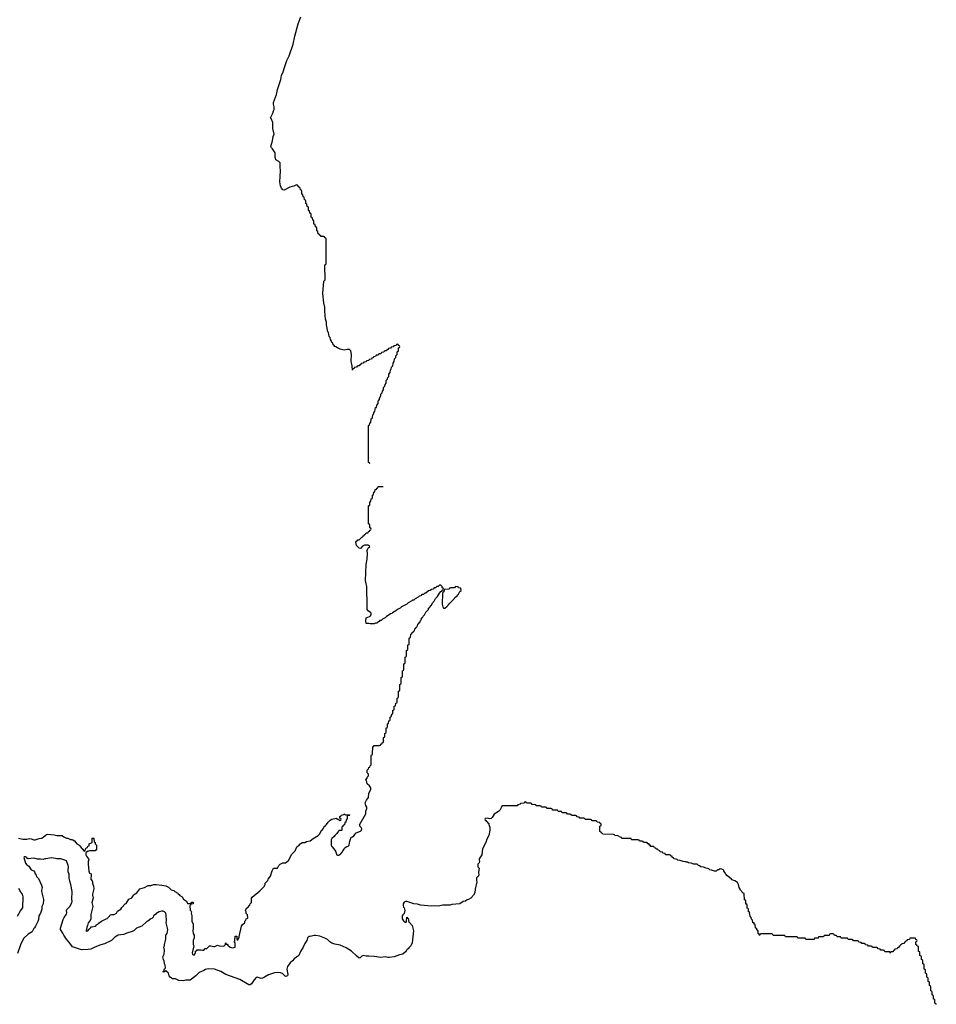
# Model space of a CAD drawing. Header units: inches. Extents: x 2518216 to 2687946, y 757338 to 915227.
# Tile 70 of 75: x 2673784 to 2687246, y 827373 to 841830. Entities that reach past the tile are written whole.
import ezdxf

# ---------------------------------------------------------------- set-up
doc = ezdxf.new("R2010")
doc.units = ezdxf.units.IN
doc.header["$MEASUREMENT"] = 0
for name, color, linetype in [('C6872', 7, 'Continuous'), ('C6873', 7, 'Continuous'), ('C6874', 7, 'Continuous'), ('C6882', 7, 'Continuous'), ('C6883', 7, 'Continuous')]:
    doc.layers.add(name, color=color, linetype=linetype)

msp = doc.modelspace()

# ---------------------------------------------------------------- linework, layer by layer
at = {"layer": 'C6872', "color": 6}
for points in [[(2673766, 829814), (2673830, 829797), (2673890, 829800), (2673930, 829808), (2673950, 829805), (2673990, 829790), (2674010, 829790), (2674070, 829810), (2674110, 829815), (2674135, 829830), (2674153, 829847), (2674166, 829850), (2674175, 829865), (2674190, 829872), (2674290, 829862), (2674331, 829851), (2674410, 829854), (2674432, 829830), (2674470, 829811), (2674490, 829812), (2674530, 829792), (2674550, 829792), (2674566, 829786), (2674590, 829772), (2674625, 829730), (2674665, 829705), (2674672, 829690), (2674730, 829622), (2674746, 829630), (2674750, 829654), (2674767, 829673), (2674782, 829678), (2674787, 829693), (2674802, 829698), (2674806, 829730), (2674846, 829750), (2674846, 829810), (2674850, 829814), (2674873, 829813), (2674878, 829758), (2674894, 829750), (2674894, 829730), (2674912, 829712), (2674914, 829650), (2674890, 829626), (2674810, 829628), (2674781, 829619), (2674758, 829602), (2674755, 829590), (2674756, 829570), (2674766, 829546), (2674792, 829510), (2674797, 829497), (2674791, 829469), (2674791, 829430), (2674799, 829330), (2674810, 829301), (2674832, 829290), (2674834, 829270), (2674827, 829210), (2674846, 829186), (2674851, 829171), (2674851, 829150), (2674867, 829110), (2674872, 829070), (2674852, 828992), (2674852, 828970), (2674859, 828959), (2674864, 828930), (2674842, 828870), (2674856, 828810), (2674827, 828690), (2674827, 828630), (2674817, 828603), (2674790, 828568), (2674783, 828550), (2674782, 828530), (2674770, 828506), (2674766, 828474), (2674754, 828450), (2674766, 828446), (2674786, 828450), (2674803, 828477), (2674814, 828486), (2674826, 828490), (2674828, 828512), (2674850, 828512), (2674890, 828522), (2674908, 828532), (2674914, 828546), (2674930, 828551), (2674938, 828562), (2674984, 828596), (2675052, 828628), (2675070, 828632), (2675097, 828663), (2675108, 828670), (2675115, 828685), (2675130, 828692), (2675170, 828691), (2675208, 828710), (2675221, 828739), (2675268, 828770), (2675283, 828797), (2675333, 828847), (2675350, 828852), (2675385, 828915), (2675430, 828938), (2675450, 828965), (2675457, 828983), (2675502, 829010), (2675549, 829071), (2675618, 829090), (2675670, 829116), (2675710, 829119), (2675752, 829132), (2675790, 829132), (2675870, 829124), (2675931, 829111), (2675971, 829091), (2676010, 829056), (2676046, 829046), (2676062, 829030), (2676105, 829005), (2676110, 828994), (2676125, 828985), (2676134, 828970), (2676171, 828951), (2676190, 828916), (2676234, 828890), (2676250, 828854), (2676290, 828854), (2676302, 828858), (2676310, 828874), (2676333, 828873), (2676334, 828850), (2676298, 828842), (2676294, 828830), (2676282, 828818), (2676290, 828754), (2676302, 828742), (2676305, 828730), (2676303, 828710), (2676312, 828670), (2676310, 828594), (2676334, 828550), (2676334, 828490), (2676330, 828486), (2676326, 828450), (2676330, 828414), (2676346, 828390), (2676345, 828350), (2676332, 828308), (2676332, 828250), (2676341, 828230), (2676318, 828130), (2676321, 828110), (2676330, 828098), (2676350, 828102), (2676367, 828133), (2676368, 828152), (2676382, 828158), (2676388, 828172), (2676450, 828174), (2676470, 828166), (2676486, 828170), (2676509, 828191), (2676530, 828194), (2676570, 828234), (2676590, 828234), (2676630, 828221), (2676650, 828223), (2676690, 828242), (2676713, 828233), (2676770, 828225), (2676786, 828230), (2676806, 828250), (2676806, 828270), (2676810, 828274), (2676818, 828258), (2676830, 828254), (2676840, 828240), (2676874, 828210), (2676910, 828201), (2676948, 828210), (2676947, 828267), (2676942, 828282), (2676928, 828290), (2676942, 828298), (2676946, 828310), (2676948, 828372), (2676973, 828373), (2676974, 828330), (2676978, 828318), (2676990, 828314), (2676998, 828342), (2677006, 828350), (2677006, 828370), (2677041, 828519), (2677057, 828543), (2677088, 828570), (2677090, 828594), (2677106, 828610), (2677108, 828630), (2677127, 828633), (2677136, 828644), (2677130, 828686), (2677109, 828709), (2677108, 828730), (2677098, 828750), (2677116, 828784), (2677130, 828792), (2677166, 828830), (2677168, 828850), (2677188, 828870), (2677188, 828930), (2677196, 828944), (2677310, 829038), (2677376, 829104), (2677389, 829130), (2677389, 829151), (2677429, 829191), (2677435, 829210), (2677465, 829255), (2677490, 829334), (2677510, 829374), (2677570, 829374), (2677588, 829410), (2677609, 829431), (2677650, 829452), (2677690, 829452), (2677730, 829486), (2677779, 829580), (2677830, 829627), (2677855, 829685), (2677889, 829710), (2677897, 829723), (2677932, 829748), (2677970, 829751), (2677996, 829764), (2678050, 829775), (2678093, 829807), (2678168, 829850), (2678188, 829870), (2678215, 829925), (2678228, 829932), (2678234, 829946), (2678250, 829962), (2678258, 829982), (2678277, 830000)], [(2678537, 830000), (2678534, 829990), (2678518, 829982), (2678514, 829970), (2678514, 829930), (2678510, 829926), (2678470, 829926), (2678466, 829914), (2678450, 829898), (2678441, 829879), (2678411, 829850), (2678404, 829836), (2678368, 829810), (2678359, 829790), (2678357, 829710), (2678366, 829690), (2678397, 829657), (2678421, 829621), (2678431, 829590), (2678443, 829570), (2678450, 829564), (2678470, 829561), (2678490, 829571), (2678525, 829610), (2678532, 829628), (2678549, 829650), (2678553, 829667), (2678577, 829683), (2678610, 829695), (2678623, 829710), (2678632, 829768), (2678654, 829826), (2678670, 829831), (2678690, 829847), (2678709, 829870), (2678715, 829885), (2678727, 829893), (2678790, 829915), (2678804, 829930), (2678809, 829950), (2678798, 829970), (2678779, 829990), (2678777, 830000)], [(2680000, 828827), (2679930, 828812), (2679870, 828818), (2679830, 828815), (2679669, 828830), (2679624, 828844), (2679574, 828850), (2679470, 828882), (2679450, 828881), (2679429, 828871), (2679416, 828850), (2679414, 828830), (2679422, 828802), (2679431, 828789), (2679438, 828750), (2679431, 828709), (2679410, 828688), (2679403, 828670), (2679399, 828650), (2679401, 828630), (2679420, 828600), (2679434, 828590), (2679438, 828578), (2679450, 828574), (2679462, 828578), (2679467, 828593), (2679470, 828654), (2679478, 828638), (2679490, 828634), (2679498, 828578), (2679510, 828574), (2679550, 828531), (2679570, 828450), (2679550, 828278), (2679530, 828230), (2679517, 828223), (2679510, 828210), (2679497, 828203), (2679490, 828190), (2679477, 828183), (2679470, 828168), (2679460, 828160), (2679450, 828143), (2679411, 828110), (2679360, 828100), (2679282, 828070), (2679210, 828061), (2679190, 828060), (2679150, 828069), (2679090, 828059), (2678990, 828077), (2678910, 828081), (2678870, 828078), (2678830, 828090), (2678810, 828080), (2678783, 828057), (2678770, 828053), (2678730, 828084), (2678655, 828155), (2678619, 828179), (2678581, 828201), (2678490, 828241), (2678410, 828254), (2678370, 828269), (2678339, 828290), (2678304, 828324), (2678266, 828346), (2678193, 828373), (2678130, 828384), (2678110, 828385), (2678050, 828369), (2678030, 828369), (2678013, 828347), (2678002, 828310), (2677974, 828266), (2677949, 828210), (2677909, 828151), (2677884, 828090), (2677817, 828043), (2677790, 828010), (2677758, 827982), (2677718, 827930), (2677707, 827890), (2677723, 827810), (2677719, 827790), (2677690, 827784), (2677644, 827824), (2677614, 827834), (2677570, 827839), (2677524, 827836), (2677436, 827804), (2677381, 827770), (2677350, 827757), (2677330, 827753), (2677270, 827770), (2677255, 827765), (2677226, 827734), (2677190, 827672), (2677170, 827659), (2677150, 827658), (2677019, 827739), (2676811, 827810), (2676736, 827856), (2676647, 827887), (2676550, 827894), (2676514, 827886), (2676490, 827869), (2676421, 827839), (2676398, 827822), (2676370, 827790), (2676290, 827727), (2676226, 827726), (2676183, 827717), (2676122, 827722), (2676070, 827745), (2676030, 827749), (2676015, 827755), (2675992, 827772), (2675979, 827790), (2675969, 827830), (2675930, 827866), (2675918, 827862), (2675910, 827848), (2675890, 827846), (2675890, 827854), (2675902, 827858), (2675910, 827894), (2675922, 827898), (2675926, 827910), (2675918, 827950), (2675909, 827970), (2675908, 828008), (2675898, 828030), (2675888, 828070), (2675908, 828110), (2675909, 828170), (2675899, 828210), (2675909, 828230), (2675909, 828250), (2675929, 828329), (2675932, 828388), (2675950, 828414), (2675959, 828470), (2675934, 828570), (2675941, 828610), (2675937, 828677), (2675929, 828710), (2675910, 828733), (2675890, 828739), (2675870, 828743), (2675830, 828732), (2675806, 828714), (2675792, 828710), (2675783, 828697), (2675751, 828670), (2675745, 828655), (2675725, 828635), (2675710, 828629), (2675666, 828595), (2675650, 828589), (2675579, 828521), (2675498, 828490), (2675463, 828457), (2675438, 828442), (2675370, 828425), (2675310, 828400), (2675230, 828387), (2675181, 828359), (2675130, 828312), (2675030, 828262), (2674974, 828246), (2674887, 828213), (2674830, 828185), (2674790, 828176), (2674690, 828173), (2674559, 828219), (2674522, 828270), (2674470, 828329), (2674430, 828390), (2674419, 828419), (2674381, 828470), (2674381, 828490), (2674422, 828618), (2674436, 828650), (2674470, 828698), (2674474, 828714), (2674469, 828751), (2674474, 828766), (2674519, 828810), (2674550, 828862), (2674556, 828890), (2674552, 828910), (2674553, 829030), (2674536, 829130), (2674519, 829179), (2674509, 829229), (2674510, 829286), (2674496, 829316), (2674495, 829350), (2674502, 829390), (2674497, 829410), (2674470, 829479), (2674430, 829497), (2674390, 829508), (2674330, 829508), (2674310, 829516), (2674250, 829526), (2674169, 829509), (2674151, 829509), (2674130, 829499), (2674090, 829506), (2674044, 829504), (2673990, 829519), (2673910, 829509), (2673895, 829515), (2673888, 829530), (2673870, 829537), (2673850, 829537), (2673843, 829530), (2673870, 829445), (2673890, 829421), (2673920, 829400), (2673952, 829350), (2673991, 829331), (2674000, 829320), (2674012, 829290), (2674028, 829268), (2674031, 829250), (2674059, 829219), (2674106, 829125), (2674115, 829090), (2674104, 829050), (2674104, 829030), (2674135, 828910), (2674131, 828849), (2674111, 828810), (2674108, 828770), (2674088, 828712), (2674065, 828670), (2674060, 828620), (2674051, 828590), (2674017, 828523), (2674002, 828498), (2673990, 828488), (2673965, 828435), (2673910, 828403), (2673840, 828340), (2673795, 828245), (2673750, 828118)], [(2673753, 828667), (2673796, 828744), (2673829, 828790), (2673837, 828950), (2673825, 828990), (2673799, 829019), (2673770, 829073)]]:
    msp.add_lwpolyline(points, dxfattribs=at)
at = {"layer": 'C6873', "color": 6}
for points in [[(2678927, 835307), (2678922, 835322), (2678906, 835330), (2678908, 835872), (2678922, 835878), (2678926, 835910), (2678942, 835918), (2678948, 835970), (2678962, 835978), (2678966, 835990), (2678968, 836030), (2678982, 836038), (2678990, 836074), (2679002, 836078), (2679010, 836134), (2679022, 836138), (2679028, 836170), (2679047, 836193), (2679049, 836230), (2679067, 836253), (2679068, 836270), (2679088, 836310), (2679088, 836330), (2679106, 836350), (2679110, 836374), (2679127, 836393), (2679128, 836430), (2679146, 836450), (2679150, 836474), (2679167, 836493), (2679168, 836530), (2679187, 836553), (2679188, 836572), (2679206, 836590), (2679207, 836627), (2679226, 836650), (2679228, 836690), (2679242, 836698), (2679246, 836730), (2679266, 836750), (2679267, 836787), (2679286, 836810), (2679288, 836850), (2679306, 836870), (2679310, 836894), (2679327, 836913), (2679328, 836952), (2679346, 836970), (2679346, 837010), (2679362, 837018), (2679366, 837030), (2679362, 837042), (2679347, 837047), (2679342, 837062), (2679330, 837066), (2679318, 837062), (2679313, 837047), (2679278, 837042), (2679270, 837026), (2679238, 837022), (2679230, 837006), (2679198, 837002), (2679193, 836987), (2679178, 836982), (2679170, 836966), (2679150, 836966), (2679138, 836962), (2679130, 836946), (2679098, 836942), (2679090, 836926), (2679058, 836922), (2679050, 836906), (2679018, 836902), (2679010, 836886), (2678978, 836882), (2678973, 836867), (2678958, 836862), (2678950, 836846), (2678918, 836842), (2678910, 836826), (2678878, 836822), (2678870, 836806), (2678838, 836802), (2678830, 836786), (2678798, 836782), (2678793, 836767), (2678778, 836762), (2678770, 836746), (2678750, 836746), (2678738, 836742), (2678730, 836726), (2678698, 836722), (2678694, 836710), (2678678, 836702), (2678670, 836686), (2678669, 836750), (2678654, 836814), (2678656, 836916), (2678646, 836966), (2678639, 836979), (2678629, 836989), (2678591, 836989), (2678550, 836979), (2678490, 836994), (2678449, 837010), (2678427, 837027), (2678410, 837030), (2678404, 837044), (2678390, 837055), (2678381, 837081), (2678370, 837089), (2678360, 837120), (2678350, 837135), (2678343, 837163), (2678330, 837177), (2678318, 837238), (2678310, 837249), (2678290, 837348), (2678288, 837388), (2678274, 837434), (2678263, 837550), (2678263, 837610), (2678251, 837671), (2678238, 837810), (2678250, 837991), (2678269, 838011), (2678266, 838230), (2678282, 838238), (2678286, 838250), (2678286, 838610), (2678282, 838622), (2678267, 838627), (2678262, 838642), (2678250, 838646), (2678210, 838646), (2678202, 838662), (2678187, 838667), (2678182, 838682), (2678167, 838687), (2678162, 838722), (2678146, 838730), (2678146, 838770), (2678142, 838782), (2678127, 838787), (2678122, 838822), (2678106, 838830), (2678106, 838870), (2678102, 838882), (2678087, 838887), (2678082, 838922), (2678066, 838930), (2678066, 838970), (2678062, 838982), (2678047, 838987), (2678042, 839022), (2678026, 839030), (2678026, 839070), (2678022, 839082), (2678007, 839087), (2678002, 839122), (2677986, 839130), (2677986, 839170), (2677982, 839182), (2677967, 839187), (2677962, 839222), (2677947, 839227), (2677942, 839262), (2677926, 839270), (2677926, 839310), (2677922, 839322), (2677906, 839330), (2677902, 839362), (2677887, 839367), (2677882, 839382), (2677867, 839387), (2677862, 839402), (2677850, 839406), (2677812, 839388), (2677750, 839369), (2677670, 839329), (2677650, 839333), (2677630, 839356), (2677613, 839390), (2677606, 839450), (2677608, 839528), (2677616, 839610), (2677608, 839670), (2677608, 839728), (2677590, 839750), (2677544, 839770), (2677534, 839814), (2677538, 839850), (2677534, 839874), (2677496, 839936), (2677482, 839950), (2677474, 839970), (2677483, 840000)], [(2680000, 833483), (2679988, 833488), (2679987, 833507), (2679978, 833518), (2679970, 833526), (2679950, 833526), (2679930, 833506), (2679910, 833506), (2679892, 833488), (2679873, 833487), (2679854, 833470), (2679830, 833466), (2679810, 833448), (2679790, 833446), (2679751, 833409), (2679732, 833408), (2679714, 833390), (2679692, 833388), (2679674, 833370), (2679650, 833366), (2679634, 833350), (2679590, 833328), (2679571, 833309), (2679552, 833308), (2679544, 833296), (2679490, 833268), (2679470, 833249), (2679391, 833209), (2679372, 833190), (2679331, 833169), (2679310, 833149), (2679258, 833122), (2679251, 833109), (2679230, 833108), (2679212, 833090), (2679171, 833069), (2679150, 833049), (2679111, 833029), (2679092, 833010), (2679072, 833008), (2679064, 832996), (2679040, 832980), (2679032, 832970), (2679011, 832969), (2678990, 832958), (2678930, 832958), (2678910, 832966), (2678870, 832966), (2678866, 833006), (2678870, 833050), (2678887, 833053), (2678929, 833071), (2678944, 833090), (2678944, 833110), (2678939, 833119), (2678903, 833150), (2678889, 833171), (2678885, 833210), (2678881, 833510), (2678870, 833549), (2678864, 833596), (2678870, 833830), (2678888, 833910), (2678893, 833990), (2678886, 834034), (2678895, 834065), (2678910, 834082), (2678926, 834090), (2678922, 834102), (2678895, 834115), (2678850, 834113), (2678821, 834100), (2678790, 834068), (2678770, 834069), (2678730, 834110), (2678722, 834158), (2678730, 834174), (2678742, 834178), (2678750, 834194), (2678770, 834194), (2678807, 834233), (2678822, 834238), (2678827, 834253), (2678842, 834258), (2678847, 834273), (2678862, 834278), (2678870, 834294), (2678902, 834298), (2678907, 834313), (2678922, 834318), (2678927, 834333), (2678942, 834338), (2678946, 834350), (2678942, 834362), (2678926, 834370), (2678926, 834410), (2678922, 834422), (2678906, 834430), (2678906, 834690), (2678922, 834698), (2678926, 834710), (2678926, 834750), (2678942, 834758), (2678947, 834793), (2678962, 834798), (2678966, 834810), (2678966, 834850), (2678982, 834858), (2678987, 834893), (2679002, 834898), (2679007, 834933), (2679022, 834938), (2679027, 834953), (2679042, 834958), (2679050, 834974), (2679124, 834976)], [(2678777, 830000), (2678774, 830010), (2678869, 830170), (2678869, 830210), (2678881, 830250), (2678881, 830270), (2678869, 830290), (2678859, 830330), (2678879, 830370), (2678909, 830410), (2678913, 830470), (2678941, 830530), (2678939, 830550), (2678923, 830583), (2678889, 830610), (2678882, 830642), (2678869, 830670), (2678888, 830692), (2678889, 830710), (2678908, 830730), (2678908, 830750), (2678889, 830770), (2678889, 830810), (2678908, 830830), (2678910, 830852), (2678926, 830854), (2678930, 830874), (2678946, 830890), (2678947, 831027), (2678950, 831034), (2678962, 831038), (2678967, 831053), (2678968, 831152), (2678982, 831158), (2678990, 831174), (2679070, 831174), (2679082, 831178), (2679087, 831193), (2679102, 831198), (2679107, 831213), (2679122, 831218), (2679126, 831230), (2679126, 831290), (2679142, 831298), (2679146, 831310), (2679146, 831350), (2679162, 831358), (2679166, 831370), (2679166, 831430), (2679182, 831438), (2679186, 831450), (2679186, 831490), (2679202, 831498), (2679207, 831533), (2679222, 831538), (2679226, 831550), (2679226, 831590), (2679242, 831598), (2679247, 831633), (2679262, 831638), (2679266, 831650), (2679266, 831690), (2679282, 831698), (2679286, 831710), (2679286, 831750), (2679302, 831758), (2679307, 831793), (2679322, 831798), (2679326, 831810), (2679326, 831870), (2679342, 831878), (2679346, 831890), (2679346, 831970), (2679362, 831978), (2679366, 831990), (2679366, 832070), (2679382, 832078), (2679386, 832090), (2679386, 832170), (2679402, 832178), (2679406, 832190), (2679406, 832270), (2679422, 832278), (2679426, 832290), (2679426, 832370), (2679442, 832378), (2679446, 832390), (2679446, 832470), (2679462, 832478), (2679466, 832490), (2679466, 832570), (2679482, 832578), (2679486, 832590), (2679486, 832650), (2679502, 832658), (2679506, 832670), (2679506, 832750), (2679522, 832758), (2679528, 832810), (2679542, 832818), (2679550, 832834), (2679562, 832838), (2679570, 832854), (2679582, 832858), (2679590, 832894), (2679602, 832898), (2679606, 832910), (2679622, 832918), (2679630, 832954), (2679642, 832958), (2679650, 832974), (2679662, 832978), (2679668, 833010), (2679682, 833018), (2679690, 833052), (2679706, 833054), (2679710, 833074), (2679729, 833091), (2679750, 833132), (2679788, 833172), (2679789, 833191), (2679802, 833198), (2679829, 833231), (2679850, 833272), (2679869, 833291), (2679889, 833331), (2679918, 833362), (2679950, 833412), (2679970, 833434), (2679982, 833438), (2679990, 833454), (2680000, 833457)], [(2680000, 833423), (2679998, 833422), (2679993, 833407), (2679987, 833250), (2680000, 833208)], [(2678277, 830000), (2678290, 830012), (2678312, 830048), (2678343, 830077), (2678370, 830091), (2678430, 830106), (2678490, 830074), (2678502, 830078), (2678506, 830090), (2678502, 830102), (2678487, 830107), (2678486, 830130), (2678502, 830138), (2678506, 830150), (2678542, 830158), (2678550, 830172), (2678558, 830158), (2678570, 830154), (2678630, 830154), (2678634, 830150), (2678630, 830146), (2678598, 830142), (2678594, 830130), (2678594, 830090), (2678578, 830082), (2678572, 830048), (2678558, 830042), (2678553, 830007), (2678538, 830002), (2678537, 830000)]]:
    msp.add_lwpolyline(points, dxfattribs=at)
at = {"layer": 'C6874', "color": 6}
msp.add_lwpolyline([(2677483, 840000), (2677499, 840050), (2677506, 840114), (2677521, 840150), (2677500, 840230), (2677504, 840290), (2677501, 840321), (2677479, 840379), (2677469, 840390), (2677504, 840456), (2677510, 840491), (2677519, 840510), (2677521, 840550), (2677513, 840590), (2677513, 840613), (2677557, 840730), (2677570, 840803), (2677618, 840950), (2677630, 841010), (2677654, 841066), (2677671, 841130), (2677709, 841230), (2677743, 841297), (2677802, 841470), (2677825, 841590), (2677875, 841770), (2677890, 841810), (2677914, 841870)], dxfattribs=at)
at = {"layer": 'C6882', "color": 6}
for points in [[(2680677, 830000), (2680690, 829974), (2680690, 829928), (2680675, 829850), (2680644, 829796), (2680628, 829750), (2680583, 829657), (2680573, 829570), (2680533, 829510), (2680531, 829490), (2680535, 829470), (2680531, 829450), (2680511, 829429), (2680514, 829394), (2680531, 829370), (2680524, 829310), (2680526, 829270), (2680518, 829250), (2680491, 829229), (2680491, 829190), (2680496, 829170), (2680475, 829065), (2680470, 829010), (2680450, 828975), (2680410, 828930), (2680376, 828910), (2680355, 828905), (2680331, 828890), (2680298, 828882), (2680250, 828850), (2680130, 828838), (2680102, 828830), (2680011, 828829), (2680000, 828827)], [(2687246, 827370), (2687242, 827382), (2687226, 827390), (2687226, 827430), (2687222, 827442), (2687206, 827450), (2687206, 827490), (2687202, 827502), (2687186, 827510), (2687186, 827550), (2687182, 827562), (2687166, 827570), (2687166, 827630), (2687162, 827642), (2687146, 827650), (2687146, 827690), (2687142, 827702), (2687126, 827710), (2687126, 827750), (2687122, 827762), (2687106, 827770), (2687106, 827810), (2687102, 827822), (2687086, 827830), (2687086, 827870), (2687082, 827882), (2687066, 827890), (2687066, 827950), (2687062, 827962), (2687046, 827970), (2687046, 828010), (2687042, 828022), (2687026, 828030), (2687026, 828070), (2687022, 828082), (2687006, 828090), (2687006, 828130), (2687002, 828142), (2686986, 828150), (2686986, 828210), (2686982, 828222), (2686967, 828227), (2686962, 828242), (2686946, 828250), (2686946, 828290), (2686962, 828298), (2686966, 828310), (2686962, 828322), (2686947, 828327), (2686942, 828342), (2686930, 828346), (2686870, 828346), (2686858, 828342), (2686850, 828326), (2686818, 828322), (2686813, 828307), (2686798, 828302), (2686794, 828290), (2686778, 828282), (2686770, 828266), (2686738, 828262), (2686734, 828250), (2686718, 828242), (2686714, 828230), (2686698, 828222), (2686690, 828206), (2686678, 828202), (2686670, 828186), (2686638, 828182), (2686634, 828170), (2686618, 828162), (2686610, 828146), (2686578, 828142), (2686570, 828126), (2686562, 828142), (2686550, 828146), (2686490, 828146), (2686482, 828162), (2686470, 828166), (2686430, 828166), (2686422, 828182), (2686390, 828186), (2686382, 828202), (2686370, 828206), (2686310, 828206), (2686302, 828222), (2686290, 828226), (2686250, 828226), (2686242, 828242), (2686207, 828247), (2686202, 828262), (2686190, 828266), (2686150, 828266), (2686142, 828282), (2686107, 828287), (2686102, 828302), (2686090, 828306), (2686030, 828306), (2686022, 828322), (2686010, 828326), (2685950, 828326), (2685942, 828342), (2685930, 828346), (2685850, 828346), (2685842, 828362), (2685830, 828366), (2685790, 828366), (2685782, 828382), (2685750, 828386), (2685742, 828402), (2685730, 828406), (2685690, 828406), (2685678, 828402), (2685670, 828386), (2685610, 828386), (2685598, 828382), (2685590, 828366), (2685530, 828366), (2685518, 828362), (2685510, 828346), (2685470, 828346), (2685458, 828342), (2685450, 828326), (2685330, 828326), (2685322, 828342), (2685310, 828346), (2685210, 828346), (2685202, 828362), (2685190, 828366), (2685030, 828366), (2685022, 828382), (2685010, 828386), (2684850, 828386), (2684842, 828402), (2684830, 828406), (2684670, 828406), (2684658, 828402), (2684650, 828386), (2684646, 828406), (2684630, 828408), (2684628, 828448), (2684622, 828462), (2684610, 828466), (2684608, 828488), (2684590, 828489), (2684586, 828546), (2684570, 828548), (2684569, 828569), (2684550, 828569), (2684547, 828607), (2684539, 828619), (2684530, 828624), (2684526, 828646), (2684510, 828669), (2684503, 828717), (2684507, 828727), (2684490, 828729), (2684488, 828768), (2684482, 828782), (2684470, 828786), (2684467, 828827), (2684462, 828842), (2684450, 828846), (2684447, 828887), (2684442, 828902), (2684430, 828906), (2684428, 828912), (2684426, 828990), (2684422, 829002), (2684410, 829006), (2684369, 829050), (2684366, 829066), (2684349, 829090), (2684341, 829130), (2684324, 829164), (2684286, 829186), (2684270, 829189), (2684250, 829203), (2684227, 829227), (2684215, 829230), (2684204, 829244), (2684187, 829250), (2684170, 829265), (2684161, 829281), (2684150, 829287), (2684146, 829306), (2684127, 829330), (2684123, 829343), (2684098, 829358), (2684070, 829362), (2684052, 829350), (2684033, 829347), (2684011, 829330), (2683986, 829330), (2683945, 829345), (2683918, 829350), (2683903, 829363), (2683866, 829370), (2683828, 829388), (2683789, 829390), (2683767, 829407), (2683749, 829410), (2683743, 829423), (2683729, 829429), (2683686, 829430), (2683646, 829446), (2683606, 829450), (2683590, 829458), (2683570, 829458), (2683566, 829466), (2683526, 829470), (2683486, 829486), (2683449, 829490), (2683440, 829500), (2683426, 829506), (2683390, 829510), (2683385, 829525), (2683369, 829530), (2683367, 829547), (2683346, 829550), (2683342, 829562), (2683327, 829567), (2683268, 829570), (2683266, 829586), (2683228, 829590), (2683226, 829606), (2683189, 829610), (2683187, 829627), (2683166, 829630), (2683162, 829642), (2683149, 829649), (2683130, 829649), (2683128, 829668), (2683106, 829670), (2683102, 829682), (2683088, 829688), (2683049, 829690), (2683048, 829708), (2683029, 829710), (2683028, 829728), (2683006, 829730), (2683002, 829742), (2682988, 829748), (2682946, 829750), (2682942, 829762), (2682927, 829767), (2682886, 829770), (2682882, 829782), (2682867, 829787), (2682768, 829790), (2682766, 829806), (2682626, 829810), (2682622, 829822), (2682608, 829828), (2682586, 829830), (2682582, 829842), (2682567, 829847), (2682526, 829850), (2682522, 829862), (2682507, 829867), (2682346, 829870), (2682342, 829882), (2682330, 829886), (2682322, 829902), (2682306, 829910), (2682306, 829990), (2682322, 829998), (2682323, 830000)]]:
    msp.add_lwpolyline(points, dxfattribs=at)
at = {"layer": 'C6883', "color": 6}
for points in [[(2680000, 833208), (2680002, 833202), (2680010, 833192), (2680030, 833191), (2680062, 833218), (2680070, 833231), (2680082, 833238), (2680089, 833251), (2680168, 833330), (2680176, 833344), (2680208, 833372), (2680215, 833385), (2680230, 833394), (2680248, 833432), (2680266, 833450), (2680262, 833482), (2680230, 833486), (2680222, 833502), (2680190, 833506), (2680178, 833502), (2680170, 833486), (2680110, 833486), (2680098, 833482), (2680092, 833468), (2680018, 833462), (2680012, 833430), (2680000, 833423)], [(2680000, 833457), (2680002, 833458), (2680006, 833470), (2680002, 833482), (2680000, 833483)], [(2682323, 830000), (2682326, 830010), (2682322, 830022), (2682307, 830027), (2682302, 830042), (2682267, 830047), (2682262, 830062), (2682250, 830066), (2682190, 830066), (2682182, 830082), (2682170, 830086), (2682090, 830086), (2682082, 830102), (2682070, 830106), (2682010, 830106), (2682002, 830122), (2681970, 830126), (2681962, 830142), (2681950, 830146), (2681890, 830146), (2681882, 830162), (2681870, 830166), (2681830, 830166), (2681822, 830182), (2681810, 830186), (2681750, 830186), (2681742, 830202), (2681730, 830206), (2681690, 830206), (2681682, 830222), (2681670, 830226), (2681610, 830226), (2681602, 830242), (2681590, 830246), (2681530, 830246), (2681522, 830262), (2681510, 830266), (2681453, 830267), (2681446, 830270), (2681442, 830282), (2681430, 830286), (2681368, 830288), (2681362, 830302), (2681308, 830308), (2681302, 830322), (2681290, 830326), (2681228, 830328), (2681222, 830342), (2681210, 830346), (2681198, 830342), (2681192, 830328), (2681138, 830322), (2681134, 830310), (2681098, 830302), (2681090, 830288), (2680870, 830286), (2680854, 830270), (2680852, 830250), (2680839, 830230), (2680814, 830206), (2680753, 830167), (2680724, 830116), (2680710, 830101), (2680690, 830097), (2680650, 830108), (2680618, 830102), (2680614, 830090), (2680618, 830078), (2680630, 830074), (2680638, 830058), (2680650, 830054), (2680658, 830038), (2680672, 830030), (2680672, 830010), (2680677, 830000)]]:
    msp.add_lwpolyline(points, dxfattribs=at)

doc.saveas('drawing.dxf')
